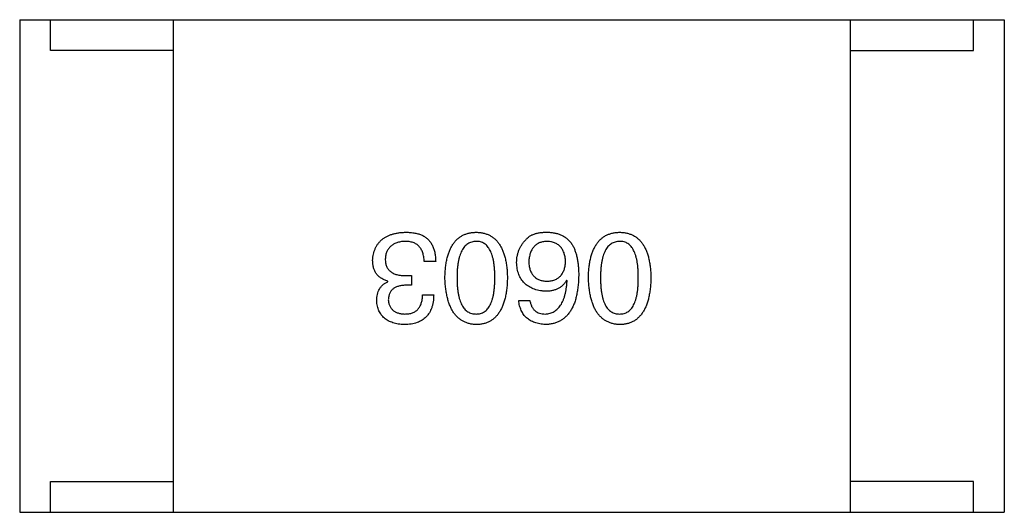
# Model space of a CAD drawing. Header units: millimetres. Extents: x 42 to 554, y 166 to 335.
# Tile 194 of 256: x 388.994 to 390.594, y 266.632 to 267.432. Entities that reach past the tile are written whole.
import ezdxf

# ---------------------------------------------------------------- set-up
doc = ezdxf.new("R2010")
doc.units = ezdxf.units.MM
doc.header["$LTSCALE"] = 30.734
doc.layers.get('0').update_dxf_attribs({"linetype": 'CONTINUOUS'})

msp = doc.modelspace()

# ---------------------------------------------------------------- linework, layer by layer
at = {"linetype": 'Continuous'}
for p, q in [((388.9942, 267.4319), (388.9942, 266.6319)), ((388.9942, 267.4319), (390.5942, 267.4319)), ((389.0442, 267.3819), (389.0442, 267.4319)), ((389.2442, 266.6319), (389.2442, 267.4319)), ((390.3442, 266.6319), (390.3442, 267.4319)), ((390.5442, 267.3819), (390.5442, 267.4319)), ((390.5942, 267.4319), (390.5942, 266.6319)), ((389.2442, 267.3819), (389.0442, 267.3819)), ((390.3442, 267.3819), (390.5442, 267.3819)), ((389.6703, 267.0391), (389.6514, 267.0391)), ((389.6219, 267.0162), (389.6309, 267.0162)), ((389.6309, 267.0162), (389.6309, 267.0006)), ((389.8838, 267.008), (389.8829, 267.0088)), ((389.5924, 267.0064), (389.5924, 267.0072)), ((389.6309, 267.0006), (389.6211, 267.0006)), ((389.649, 266.9851), (389.667, 266.9851)), ((389.8051, 266.976), (389.8231, 266.976)), ((389.0442, 266.6319), (389.0442, 266.6819)), ((389.0442, 266.6819), (389.2442, 266.6819)), ((390.5442, 266.6819), (390.3442, 266.6819)), ((390.5442, 266.6319), (390.5442, 266.6819)), ((388.9942, 266.6319), (390.5942, 266.6319))]:
    msp.add_line(p, q, dxfattribs=at)
for points, knots in [([(389.5678, 267.0408), (389.5679, 267.0426), (389.5682, 267.0461), (389.5691, 267.0511), (389.5703, 267.0558), (389.572, 267.0602), (389.574, 267.0643), (389.5764, 267.068), (389.5792, 267.0714), (389.5823, 267.0745), (389.5859, 267.0772), (389.5898, 267.0795), (389.5941, 267.0816), (389.5988, 267.0833), (389.6038, 267.0846), (389.6092, 267.0857), (389.615, 267.0864), (389.619, 267.0866), (389.6211, 267.0867)], [0, 0, 0, 0, 0.068236, 0.132937, 0.194125, 0.253174, 0.310181, 0.365986, 0.421096, 0.476216, 0.532352, 0.590232, 0.649824, 0.71274, 0.778406, 0.848058, 0.921922, 1, 1, 1, 1]), ([(389.6211, 267.0867), (389.6225, 267.0867), (389.6252, 267.0866), (389.6292, 267.0864), (389.6329, 267.086), (389.6364, 267.0855), (389.6397, 267.0848), (389.6427, 267.084), (389.6455, 267.083), (389.6473, 267.0822), (389.6481, 267.0818)], [0, 0, 0, 0, 0.15115, 0.29371, 0.429149, 0.55661, 0.677302, 0.791017, 0.898045, 1, 1, 1, 1]), ([(389.6481, 267.0818), (389.649, 267.0814), (389.6507, 267.0805), (389.6532, 267.079), (389.6554, 267.0773), (389.6576, 267.0754), (389.6595, 267.0734), (389.6613, 267.0712), (389.6629, 267.0688), (389.6644, 267.0662), (389.6657, 267.0634), (389.6668, 267.0605), (389.6678, 267.0574), (389.6686, 267.0541), (389.6693, 267.0506), (389.6698, 267.0469), (389.6701, 267.0431), (389.6702, 267.0405), (389.6703, 267.0391)], [0, 0, 0, 0, 0.056906, 0.113264, 0.168825, 0.223843, 0.279195, 0.335267, 0.392098, 0.450414, 0.51054, 0.572219, 0.636652, 0.703156, 0.773102, 0.845505, 0.921063, 1, 1, 1, 1]), ([(389.6852, 267.0129), (389.6853, 267.0159), (389.6855, 267.0216), (389.6863, 267.0299), (389.6874, 267.0376), (389.6889, 267.0448), (389.6908, 267.0514), (389.693, 267.0574), (389.6956, 267.0629), (389.6986, 267.0678), (389.702, 267.0722), (389.7057, 267.076), (389.7099, 267.0792), (389.7144, 267.0819), (389.7193, 267.0839), (389.7245, 267.0855), (389.7302, 267.0864), (389.734, 267.0866), (389.736, 267.0867)], [0, 0, 0, 0, 0.08769, 0.170218, 0.24749, 0.319818, 0.387758, 0.451391, 0.511445, 0.568185, 0.622681, 0.67526, 0.726746, 0.778428, 0.830764, 0.884397, 0.940866, 1, 1, 1, 1]), ([(389.736, 267.0867), (389.738, 267.0866), (389.7419, 267.0864), (389.7475, 267.0855), (389.7528, 267.0839), (389.7577, 267.0819), (389.7622, 267.0792), (389.7663, 267.076), (389.7701, 267.0722), (389.7734, 267.0678), (389.7765, 267.0629), (389.779, 267.0574), (389.7813, 267.0514), (389.7832, 267.0448), (389.7847, 267.0376), (389.7858, 267.0299), (389.7865, 267.0216), (389.7867, 267.0159), (389.7868, 267.0129)], [0, 0, 0, 0, 0.059135, 0.115606, 0.169241, 0.221578, 0.273261, 0.324749, 0.377329, 0.431642, 0.488541, 0.548597, 0.612232, 0.680174, 0.752504, 0.829777, 0.912307, 1, 1, 1, 1]), ([(389.8018, 267.0375), (389.8018, 267.0393), (389.8019, 267.0427), (389.8026, 267.0478), (389.8038, 267.0527), (389.8054, 267.0574), (389.8075, 267.062), (389.81, 267.0663), (389.813, 267.0705), (389.8154, 267.0731), (389.8165, 267.0744)], [0, 0, 0, 0, 0.12904, 0.253809, 0.377066, 0.499122, 0.621469, 0.744665, 0.870607, 1, 1, 1, 1]), ([(389.8165, 267.0744), (389.8175, 267.0755), (389.8194, 267.0776), (389.8228, 267.0802), (389.8267, 267.0824), (389.8312, 267.0841), (389.836, 267.0855), (389.8414, 267.0863), (389.8473, 267.0868), (389.8513, 267.0867), (389.8534, 267.0867)], [0, 0, 0, 0, 0.105033, 0.21147, 0.321511, 0.438526, 0.563605, 0.698055, 0.843218, 1, 1, 1, 1]), ([(389.8534, 267.0867), (389.8555, 267.0866), (389.8595, 267.0863), (389.8653, 267.0852), (389.8707, 267.0837), (389.8758, 267.0815), (389.8805, 267.0787), (389.8847, 267.0754), (389.8886, 267.0715), (389.8908, 267.0685), (389.8919, 267.067)], [0, 0, 0, 0, 0.137449, 0.267856, 0.393219, 0.514735, 0.63397, 0.753734, 0.874967, 1, 1, 1, 1]), ([(389.9184, 267.0129), (389.9185, 267.0159), (389.9187, 267.0216), (389.9194, 267.0299), (389.9205, 267.0376), (389.922, 267.0448), (389.9239, 267.0514), (389.9262, 267.0574), (389.9288, 267.0629), (389.9317, 267.0678), (389.9351, 267.0722), (389.9389, 267.076), (389.943, 267.0792), (389.9475, 267.0819), (389.9524, 267.0839), (389.9577, 267.0855), (389.9633, 267.0864), (389.9672, 267.0866), (389.9692, 267.0867)], [0, 0, 0, 0, 0.08769, 0.170218, 0.24749, 0.319818, 0.387758, 0.451391, 0.511445, 0.568185, 0.622681, 0.67526, 0.726746, 0.778428, 0.830764, 0.884397, 0.940866, 1, 1, 1, 1]), ([(389.9692, 267.0867), (389.9712, 267.0866), (389.9751, 267.0864), (389.9807, 267.0855), (389.9859, 267.0839), (389.9908, 267.0819), (389.9953, 267.0792), (389.9995, 267.076), (390.0032, 267.0722), (390.0066, 267.0678), (390.0096, 267.0629), (390.0122, 267.0574), (390.0145, 267.0514), (390.0163, 267.0448), (390.0178, 267.0376), (390.0189, 267.0299), (390.0197, 267.0216), (390.0199, 267.0159), (390.02, 267.0129)], [0, 0, 0, 0, 0.059135, 0.115606, 0.169241, 0.221578, 0.273261, 0.324749, 0.377329, 0.431642, 0.488541, 0.548597, 0.612232, 0.680174, 0.752504, 0.829777, 0.912307, 1, 1, 1, 1]), ([(389.6203, 267.0719), (389.619, 267.0719), (389.6167, 267.0717), (389.6132, 267.0712), (389.61, 267.0705), (389.6069, 267.0696), (389.6041, 267.0685), (389.6016, 267.0672), (389.5992, 267.0657), (389.5971, 267.064), (389.5952, 267.0621), (389.5935, 267.06), (389.5921, 267.0577), (389.5909, 267.0552), (389.5898, 267.0525), (389.5891, 267.0496), (389.5885, 267.0465), (389.5884, 267.0443), (389.5883, 267.0432)], [0, 0, 0, 0, 0.076694, 0.149502, 0.218019, 0.283183, 0.345589, 0.405199, 0.462852, 0.519478, 0.575313, 0.630559, 0.687006, 0.744638, 0.804006, 0.866059, 0.931486, 1, 1, 1, 1]), ([(389.6514, 267.0391), (389.6514, 267.0405), (389.6513, 267.043), (389.6508, 267.0468), (389.6502, 267.0502), (389.6492, 267.0535), (389.6481, 267.0564), (389.6467, 267.0591), (389.6451, 267.0616), (389.6433, 267.0638), (389.6412, 267.0657), (389.6389, 267.0674), (389.6363, 267.0688), (389.6336, 267.0699), (389.6306, 267.0708), (389.6273, 267.0715), (389.6239, 267.0719), (389.6215, 267.0719), (389.6203, 267.0719)], [0, 0, 0, 0, 0.07723, 0.149593, 0.217944, 0.282232, 0.34411, 0.402297, 0.458791, 0.513966, 0.568538, 0.623291, 0.679957, 0.737243, 0.798142, 0.86118, 0.928728, 1, 1, 1, 1]), ([(389.736, 267.0719), (389.7348, 267.0719), (389.7323, 267.0717), (389.7287, 267.0709), (389.7254, 267.0697), (389.7223, 267.068), (389.7195, 267.0659), (389.717, 267.0633), (389.7146, 267.0602), (389.7126, 267.0567), (389.7107, 267.0528), (389.7092, 267.0484), (389.7078, 267.0436), (389.7068, 267.0383), (389.7059, 267.0326), (389.7053, 267.0264), (389.7049, 267.0198), (389.7049, 267.0153), (389.7049, 267.0129)], [0, 0, 0, 0, 0.050879, 0.099377, 0.146973, 0.193618, 0.240619, 0.289461, 0.34047, 0.395283, 0.453059, 0.515633, 0.582666, 0.655287, 0.732971, 0.815933, 0.905166, 1, 1, 1, 1]), ([(389.7664, 267.0129), (389.7663, 267.0153), (389.7663, 267.0199), (389.7659, 267.0266), (389.7654, 267.0328), (389.7646, 267.0386), (389.7634, 267.0439), (389.7622, 267.0488), (389.7607, 267.0532), (389.7589, 267.0571), (389.7569, 267.0606), (389.7546, 267.0636), (389.7521, 267.0662), (389.7493, 267.0683), (389.7464, 267.07), (389.7431, 267.0711), (389.7396, 267.0718), (389.7373, 267.0719), (389.736, 267.0719)], [0, 0, 0, 0, 0.096457, 0.187288, 0.27178, 0.350132, 0.423455, 0.491343, 0.554037, 0.612253, 0.666313, 0.717038, 0.764921, 0.811214, 0.856775, 0.902988, 0.950234, 1, 1, 1, 1]), ([(389.8501, 267.0719), (389.849, 267.0718), (389.8469, 267.0717), (389.8438, 267.0711), (389.8409, 267.0703), (389.8382, 267.0693), (389.8357, 267.068), (389.8334, 267.0665), (389.8313, 267.0647), (389.8294, 267.0627), (389.8277, 267.0605), (389.8262, 267.058), (389.8249, 267.0553), (389.8238, 267.0524), (389.8229, 267.0492), (389.8222, 267.0458), (389.8217, 267.0421), (389.8215, 267.0396), (389.8215, 267.0383)], [0, 0, 0, 0, 0.066682, 0.130303, 0.190802, 0.248749, 0.30534, 0.361219, 0.415721, 0.471765, 0.528279, 0.586428, 0.64659, 0.710143, 0.776461, 0.846692, 0.921137, 1, 1, 1, 1]), ([(389.8813, 267.0391), (389.8812, 267.0404), (389.8811, 267.043), (389.8805, 267.0466), (389.8797, 267.05), (389.8788, 267.0532), (389.8776, 267.0561), (389.8762, 267.0587), (389.8746, 267.0612), (389.8727, 267.0633), (389.8707, 267.0653), (389.8684, 267.067), (389.8659, 267.0685), (389.8631, 267.0696), (389.8602, 267.0706), (389.857, 267.0713), (389.8537, 267.0718), (389.8513, 267.0719), (389.8501, 267.0719)], [0, 0, 0, 0, 0.076467, 0.148148, 0.216496, 0.280559, 0.342274, 0.401168, 0.458322, 0.514073, 0.569257, 0.62465, 0.68124, 0.739113, 0.799947, 0.862804, 0.929597, 1, 1, 1, 1]), ([(389.8919, 267.067), (389.8928, 267.0655), (389.8946, 267.0622), (389.8967, 267.057), (389.8985, 267.0513), (389.9, 267.0452), (389.9012, 267.0386), (389.902, 267.0315), (389.9025, 267.024), (389.9026, 267.0189), (389.9026, 267.0162)], [0, 0, 0, 0, 0.101889, 0.209155, 0.322694, 0.442863, 0.569758, 0.70479, 0.848502, 1, 1, 1, 1]), ([(389.9692, 267.0719), (389.9679, 267.0719), (389.9655, 267.0717), (389.9619, 267.0709), (389.9586, 267.0697), (389.9555, 267.068), (389.9527, 267.0659), (389.9501, 267.0633), (389.9478, 267.0602), (389.9457, 267.0567), (389.9439, 267.0528), (389.9423, 267.0484), (389.941, 267.0436), (389.9399, 267.0383), (389.9391, 267.0326), (389.9385, 267.0264), (389.9381, 267.0198), (389.9381, 267.0153), (389.938, 267.0129)], [0, 0, 0, 0, 0.050879, 0.099377, 0.146973, 0.193618, 0.240619, 0.289461, 0.34047, 0.395283, 0.453059, 0.515633, 0.582666, 0.655287, 0.732971, 0.815933, 0.905166, 1, 1, 1, 1]), ([(389.9995, 267.0129), (389.9995, 267.0153), (389.9994, 267.0199), (389.9991, 267.0266), (389.9985, 267.0328), (389.9977, 267.0386), (389.9966, 267.0439), (389.9954, 267.0488), (389.9938, 267.0532), (389.992, 267.0571), (389.99, 267.0606), (389.9878, 267.0636), (389.9853, 267.0662), (389.9825, 267.0683), (389.9795, 267.07), (389.9763, 267.0711), (389.9728, 267.0718), (389.9704, 267.0719), (389.9692, 267.0719)], [0, 0, 0, 0, 0.096457, 0.187288, 0.27178, 0.350132, 0.423455, 0.491343, 0.554037, 0.612253, 0.666313, 0.717038, 0.764921, 0.811214, 0.856775, 0.902988, 0.950234, 1, 1, 1, 1]), ([(389.5924, 267.0072), (389.5914, 267.0075), (389.5895, 267.0081), (389.5867, 267.0092), (389.5841, 267.0106), (389.5816, 267.012), (389.5794, 267.0136), (389.5774, 267.0153), (389.5755, 267.0172), (389.5739, 267.0192), (389.5725, 267.0214), (389.5712, 267.0238), (389.5702, 267.0262), (389.5693, 267.0289), (389.5686, 267.0316), (389.5682, 267.0346), (389.5678, 267.0376), (389.5678, 267.0397), (389.5678, 267.0408)], [0, 0, 0, 0, 0.069445, 0.136039, 0.200011, 0.261745, 0.322328, 0.381403, 0.438864, 0.496655, 0.554398, 0.612391, 0.672266, 0.733005, 0.79604, 0.861293, 0.928785, 1, 1, 1, 1]), ([(389.5883, 267.0432), (389.5883, 267.0422), (389.5884, 267.04), (389.5888, 267.0369), (389.5894, 267.0341), (389.5903, 267.0314), (389.5915, 267.029), (389.593, 267.0267), (389.5947, 267.0247), (389.5967, 267.0229), (389.5989, 267.0213), (389.6014, 267.0199), (389.6042, 267.0188), (389.6073, 267.0178), (389.6106, 267.0171), (389.6141, 267.0166), (389.6179, 267.0162), (389.6206, 267.0162), (389.6219, 267.0162)], [0, 0, 0, 0, 0.066518, 0.129194, 0.188613, 0.245254, 0.300032, 0.353805, 0.407079, 0.461108, 0.516272, 0.574141, 0.634837, 0.699275, 0.767504, 0.840272, 0.917505, 1, 1, 1, 1]), ([(389.8485, 266.9908), (389.8467, 266.991), (389.8431, 266.9913), (389.838, 266.9922), (389.8332, 266.9933), (389.8287, 266.9949), (389.8246, 266.9967), (389.8208, 266.9988), (389.8174, 267.0013), (389.8142, 267.0041), (389.8115, 267.0071), (389.8091, 267.0106), (389.8069, 267.0143), (389.8052, 267.0183), (389.8039, 267.0227), (389.8028, 267.0273), (389.8021, 267.0323), (389.8019, 267.0357), (389.8018, 267.0375)], [0, 0, 0, 0, 0.074228, 0.144548, 0.211288, 0.274576, 0.335162, 0.393915, 0.450599, 0.506657, 0.562409, 0.618617, 0.676096, 0.735061, 0.79654, 0.860906, 0.928473, 1, 1, 1, 1]), ([(389.8215, 267.0383), (389.8215, 267.0371), (389.8217, 267.0347), (389.8222, 267.0313), (389.823, 267.028), (389.8238, 267.025), (389.825, 267.0223), (389.8263, 267.0197), (389.8279, 267.0174), (389.8296, 267.0153), (389.8316, 267.0135), (389.8337, 267.0119), (389.8361, 267.0105), (389.8387, 267.0094), (389.8415, 267.0085), (389.8445, 267.0078), (389.8476, 267.0073), (389.8498, 267.0072), (389.851, 267.0072)], [0, 0, 0, 0, 0.076288, 0.14871, 0.216387, 0.281386, 0.342528, 0.402111, 0.4591, 0.514852, 0.569974, 0.625644, 0.682226, 0.740156, 0.800362, 0.863471, 0.930116, 1, 1, 1, 1]), ([(389.851, 267.0072), (389.8521, 267.0072), (389.8544, 267.0073), (389.8577, 267.0078), (389.8607, 267.0085), (389.8636, 267.0094), (389.8663, 267.0106), (389.8687, 267.012), (389.8709, 267.0137), (389.8729, 267.0156), (389.8747, 267.0177), (389.8763, 267.0201), (389.8777, 267.0227), (389.8788, 267.0255), (389.8798, 267.0286), (389.8805, 267.0319), (389.881, 267.0354), (389.8812, 267.0379), (389.8813, 267.0391)], [0, 0, 0, 0, 0.070453, 0.136523, 0.199866, 0.260392, 0.318446, 0.374657, 0.430182, 0.485556, 0.541071, 0.598396, 0.657208, 0.718642, 0.783247, 0.851631, 0.923928, 1, 1, 1, 1]), ([(389.736, 266.9367), (389.7341, 266.9368), (389.7302, 266.937), (389.7247, 266.9381), (389.7195, 266.9398), (389.7147, 266.942), (389.7102, 266.9447), (389.7061, 266.9481), (389.7024, 266.9521), (389.699, 266.9566), (389.696, 266.9617), (389.6934, 266.9673), (389.6911, 266.9735), (389.6892, 266.9803), (389.6877, 266.9877), (389.6865, 266.9956), (389.6856, 267.004), (389.6853, 267.0099), (389.6852, 267.0129)], [0, 0, 0, 0, 0.057415, 0.112361, 0.16496, 0.216437, 0.267441, 0.318839, 0.371478, 0.426325, 0.483626, 0.544235, 0.608673, 0.677374, 0.750405, 0.828394, 0.911525, 1, 1, 1, 1]), ([(389.7049, 267.0129), (389.7049, 267.0105), (389.7049, 267.0059), (389.7053, 266.9992), (389.7059, 266.993), (389.7067, 266.9872), (389.7078, 266.9819), (389.7092, 266.977), (389.7107, 266.9727), (389.7125, 266.9687), (389.7146, 266.9652), (389.7169, 266.9622), (389.7195, 266.9596), (389.7223, 266.9575), (389.7254, 266.9559), (389.7287, 266.9547), (389.7323, 266.954), (389.7348, 266.954), (389.736, 266.9539)], [0, 0, 0, 0, 0.095719, 0.185854, 0.269738, 0.347952, 0.420315, 0.487894, 0.550245, 0.608186, 0.662454, 0.713283, 0.761375, 0.808209, 0.854301, 0.901312, 0.949396, 1, 1, 1, 1]), ([(389.736, 266.9539), (389.7373, 266.954), (389.7396, 266.954), (389.7431, 266.9547), (389.7464, 266.9559), (389.7494, 266.9575), (389.7521, 266.9596), (389.7546, 266.9622), (389.7569, 266.9652), (389.7589, 266.9687), (389.7607, 266.9727), (389.7622, 266.977), (389.7634, 266.9819), (389.7646, 266.9872), (389.7654, 266.993), (389.7659, 266.9992), (389.7663, 267.0059), (389.7663, 267.0105), (389.7664, 267.0129)], [0, 0, 0, 0, 0.049764, 0.097007, 0.143217, 0.188577, 0.235116, 0.282997, 0.333719, 0.387776, 0.445989, 0.508679, 0.576563, 0.649481, 0.728235, 0.812722, 0.903548, 1, 1, 1, 1]), ([(389.7868, 267.0129), (389.7867, 267.0099), (389.7865, 267.004), (389.7858, 266.9954), (389.7847, 266.9874), (389.7832, 266.98), (389.7813, 266.9732), (389.779, 266.9669), (389.7765, 266.9613), (389.7734, 266.9562), (389.7701, 266.9517), (389.7663, 266.9477), (389.7622, 266.9444), (389.7577, 266.9416), (389.7528, 266.9395), (389.7475, 266.9379), (389.7419, 266.937), (389.738, 266.9368), (389.736, 266.9367)], [0, 0, 0, 0, 0.088823, 0.172287, 0.250296, 0.323438, 0.392244, 0.456221, 0.516635, 0.573871, 0.628, 0.680335, 0.731489, 0.782557, 0.834044, 0.886738, 0.942089, 1, 1, 1, 1]), ([(389.9026, 267.0162), (389.9025, 267.013), (389.9023, 267.0069), (389.9015, 266.9981), (389.9003, 266.9898), (389.8987, 266.9822), (389.8968, 266.9751), (389.8944, 266.9686), (389.8916, 266.9627), (389.8884, 266.9574), (389.8848, 266.9527), (389.8808, 266.9486), (389.8764, 266.9451), (389.8716, 266.9422), (389.8664, 266.9399), (389.8608, 266.9382), (389.8548, 266.9371), (389.8506, 266.9368), (389.8485, 266.9367)], [0, 0, 0, 0, 0.087517, 0.169686, 0.246944, 0.319347, 0.387088, 0.450961, 0.511075, 0.567974, 0.622351, 0.675039, 0.726853, 0.778688, 0.83093, 0.884738, 0.941043, 1, 1, 1, 1]), ([(389.8829, 267.0088), (389.8821, 267.0074), (389.8804, 267.0046), (389.8772, 267.0009), (389.8735, 266.9977), (389.8694, 266.9952), (389.8648, 266.9932), (389.8598, 266.9918), (389.8543, 266.9909), (389.8505, 266.9908), (389.8485, 266.9908)], [0, 0, 0, 0, 0.122276, 0.239997, 0.35611, 0.473903, 0.59404, 0.720428, 0.855383, 1, 1, 1, 1]), ([(389.9692, 266.9367), (389.9672, 266.9368), (389.9634, 266.937), (389.9578, 266.9381), (389.9527, 266.9398), (389.9478, 266.942), (389.9434, 266.9447), (389.9393, 266.9481), (389.9355, 266.9521), (389.9322, 266.9566), (389.9291, 266.9617), (389.9265, 266.9673), (389.9242, 266.9735), (389.9223, 266.9803), (389.9208, 266.9877), (389.9196, 266.9956), (389.9187, 267.004), (389.9185, 267.0099), (389.9184, 267.0129)], [0, 0, 0, 0, 0.057415, 0.112361, 0.16496, 0.216437, 0.267441, 0.318839, 0.371478, 0.426325, 0.483626, 0.544235, 0.608673, 0.677374, 0.750405, 0.828394, 0.911525, 1, 1, 1, 1]), ([(389.938, 267.0129), (389.9381, 267.0105), (389.9381, 267.0059), (389.9385, 266.9992), (389.9391, 266.993), (389.9399, 266.9872), (389.941, 266.9819), (389.9423, 266.977), (389.9439, 266.9727), (389.9457, 266.9687), (389.9478, 266.9652), (389.9501, 266.9622), (389.9527, 266.9596), (389.9555, 266.9575), (389.9586, 266.9559), (389.9619, 266.9547), (389.9655, 266.954), (389.9679, 266.954), (389.9692, 266.9539)], [0, 0, 0, 0, 0.095719, 0.185854, 0.269738, 0.347952, 0.420315, 0.487894, 0.550245, 0.608186, 0.662454, 0.713283, 0.761375, 0.808209, 0.854301, 0.901312, 0.949396, 1, 1, 1, 1]), ([(389.9692, 266.9539), (389.9704, 266.954), (389.9728, 266.954), (389.9763, 266.9547), (389.9795, 266.9559), (389.9825, 266.9575), (389.9853, 266.9596), (389.9878, 266.9622), (389.99, 266.9652), (389.992, 266.9687), (389.9938, 266.9727), (389.9954, 266.977), (389.9966, 266.9819), (389.9977, 266.9872), (389.9985, 266.993), (389.9991, 266.9992), (389.9994, 267.0059), (389.9995, 267.0105), (389.9995, 267.0129)], [0, 0, 0, 0, 0.049764, 0.097007, 0.143217, 0.188577, 0.235116, 0.282997, 0.333719, 0.387776, 0.445989, 0.508679, 0.576563, 0.649481, 0.728235, 0.812722, 0.903548, 1, 1, 1, 1]), ([(390.02, 267.0129), (390.0199, 267.0099), (390.0197, 267.004), (390.0189, 266.9954), (390.0178, 266.9874), (390.0163, 266.98), (390.0145, 266.9732), (390.0122, 266.9669), (390.0096, 266.9613), (390.0066, 266.9562), (390.0032, 266.9517), (389.9995, 266.9477), (389.9954, 266.9444), (389.9908, 266.9416), (389.9859, 266.9395), (389.9807, 266.9379), (389.9751, 266.937), (389.9712, 266.9368), (389.9692, 266.9367)], [0, 0, 0, 0, 0.088823, 0.172287, 0.250296, 0.323438, 0.392244, 0.456221, 0.516635, 0.573871, 0.628, 0.680335, 0.731489, 0.782557, 0.834044, 0.886738, 0.942089, 1, 1, 1, 1]), ([(389.5744, 266.9752), (389.5744, 266.977), (389.5745, 266.9806), (389.5754, 266.9857), (389.5768, 266.9903), (389.5787, 266.9945), (389.5813, 266.9982), (389.5845, 267.0015), (389.5882, 267.0042), (389.591, 267.0056), (389.5924, 267.0064)], [0, 0, 0, 0, 0.143686, 0.277942, 0.40333, 0.521785, 0.638573, 0.755208, 0.874773, 1, 1, 1, 1]), ([(389.6211, 267.0006), (389.62, 267.0006), (389.6179, 267.0005), (389.6148, 267.0001), (389.6119, 266.9996), (389.6092, 266.9989), (389.6068, 266.998), (389.6045, 266.9969), (389.6024, 266.9957), (389.6006, 266.9943), (389.5989, 266.9927), (389.5975, 266.991), (389.5962, 266.989), (389.5952, 266.9869), (389.5944, 266.9847), (389.5938, 266.9822), (389.5934, 266.9796), (389.5933, 266.9778), (389.5932, 266.9769)], [0, 0, 0, 0, 0.079415, 0.154091, 0.22508, 0.29186, 0.355026, 0.415127, 0.472418, 0.528511, 0.583551, 0.638361, 0.693547, 0.750023, 0.807857, 0.868401, 0.932259, 1, 1, 1, 1]), ([(389.8485, 266.9539), (389.8498, 266.954), (389.8523, 266.9542), (389.856, 266.9551), (389.8595, 266.9562), (389.8627, 266.9579), (389.8658, 266.9598), (389.8685, 266.9623), (389.871, 266.9651), (389.8734, 266.9682), (389.8755, 266.9719), (389.8773, 266.9759), (389.879, 266.9803), (389.8804, 266.985), (389.8816, 266.9902), (389.8825, 266.9958), (389.8833, 267.0018), (389.8836, 267.0059), (389.8838, 267.008)], [0, 0, 0, 0, 0.054741, 0.107075, 0.158339, 0.208382, 0.258772, 0.310045, 0.362765, 0.417822, 0.475982, 0.537466, 0.602901, 0.673037, 0.747247, 0.826291, 0.910782, 1, 1, 1, 1]), ([(389.5932, 266.9769), (389.5933, 266.976), (389.5935, 266.9742), (389.594, 266.9717), (389.5946, 266.9693), (389.5955, 266.9671), (389.5965, 266.9651), (389.5978, 266.9632), (389.5992, 266.9615), (389.6008, 266.96), (389.6026, 266.9586), (389.6046, 266.9575), (389.6067, 266.9564), (389.6091, 266.9556), (389.6116, 266.9549), (389.6143, 266.9544), (389.6172, 266.954), (389.6192, 266.9539), (389.6203, 266.9539)], [0, 0, 0, 0, 0.067655, 0.132224, 0.194132, 0.253145, 0.309858, 0.366002, 0.421361, 0.47702, 0.532632, 0.590536, 0.65067, 0.713258, 0.779588, 0.848803, 0.921949, 1, 1, 1, 1]), ([(389.667, 266.9851), (389.6669, 266.9831), (389.6668, 266.9794), (389.6662, 266.974), (389.6652, 266.9689), (389.6638, 266.9642), (389.6621, 266.9599), (389.66, 266.956), (389.6576, 266.9524), (389.6547, 266.9491), (389.6516, 266.9463), (389.648, 266.9438), (389.6442, 266.9417), (389.6399, 266.9399), (389.6353, 266.9385), (389.6303, 266.9376), (389.625, 266.9369), (389.6213, 266.9367), (389.6195, 266.9367)], [0, 0, 0, 0, 0.074804, 0.144899, 0.211458, 0.274554, 0.334363, 0.392059, 0.448123, 0.503024, 0.558154, 0.613471, 0.670844, 0.729926, 0.792003, 0.857405, 0.926768, 1, 1, 1, 1]), ([(389.6203, 266.9539), (389.6214, 266.9539), (389.6236, 266.954), (389.6268, 266.9543), (389.6297, 266.9549), (389.6325, 266.9558), (389.6351, 266.9569), (389.6374, 266.9582), (389.6395, 266.9598), (389.6414, 266.9617), (389.6431, 266.9637), (389.6446, 266.9661), (389.6459, 266.9686), (389.6469, 266.9715), (389.6478, 266.9745), (389.6484, 266.9778), (389.6488, 266.9814), (389.6489, 266.9838), (389.649, 266.9851)], [0, 0, 0, 0, 0.069877, 0.136363, 0.198671, 0.257968, 0.315462, 0.370709, 0.425568, 0.479847, 0.535753, 0.592303, 0.651386, 0.713311, 0.778642, 0.84836, 0.921866, 1, 1, 1, 1]), ([(389.8485, 266.9367), (389.8469, 266.9368), (389.8438, 266.9371), (389.8393, 266.9378), (389.835, 266.9387), (389.8311, 266.94), (389.8274, 266.9415), (389.8239, 266.9433), (389.8208, 266.9454), (389.8179, 266.9477), (389.8153, 266.9503), (389.813, 266.9532), (389.811, 266.9563), (389.8092, 266.9597), (389.8077, 266.9634), (389.8066, 266.9674), (389.8056, 266.9716), (389.8052, 266.9745), (389.8051, 266.976)], [0, 0, 0, 0, 0.073784, 0.144317, 0.211047, 0.274818, 0.336501, 0.395724, 0.453465, 0.510016, 0.566585, 0.622844, 0.680328, 0.739335, 0.800408, 0.863904, 0.93053, 1, 1, 1, 1]), ([(389.8231, 266.976), (389.8235, 266.9743), (389.8242, 266.971), (389.826, 266.9664), (389.8284, 266.9625), (389.8314, 266.9593), (389.8349, 266.9569), (389.839, 266.9551), (389.8436, 266.9541), (389.8468, 266.954), (389.8485, 266.9539)], [0, 0, 0, 0, 0.1439, 0.274233, 0.394478, 0.509388, 0.621911, 0.738504, 0.863414, 1, 1, 1, 1]), ([(389.6195, 266.9367), (389.6177, 266.9368), (389.6144, 266.9369), (389.6095, 266.9376), (389.6049, 266.9385), (389.6007, 266.9397), (389.5968, 266.9411), (389.5932, 266.9428), (389.5898, 266.9448), (389.5868, 266.9471), (389.5842, 266.9496), (389.5818, 266.9525), (389.5798, 266.9556), (389.578, 266.959), (389.5766, 266.9626), (389.5755, 266.9666), (389.5747, 266.9708), (389.5745, 266.9737), (389.5744, 266.9752)], [0, 0, 0, 0, 0.077845, 0.151584, 0.221397, 0.287366, 0.350104, 0.410398, 0.467998, 0.524388, 0.579979, 0.635152, 0.690917, 0.747936, 0.806661, 0.867861, 0.932479, 1, 1, 1, 1])]:
    msp.add_open_spline(points, degree=3, knots=knots, dxfattribs=at)

doc.saveas('drawing.dxf')
